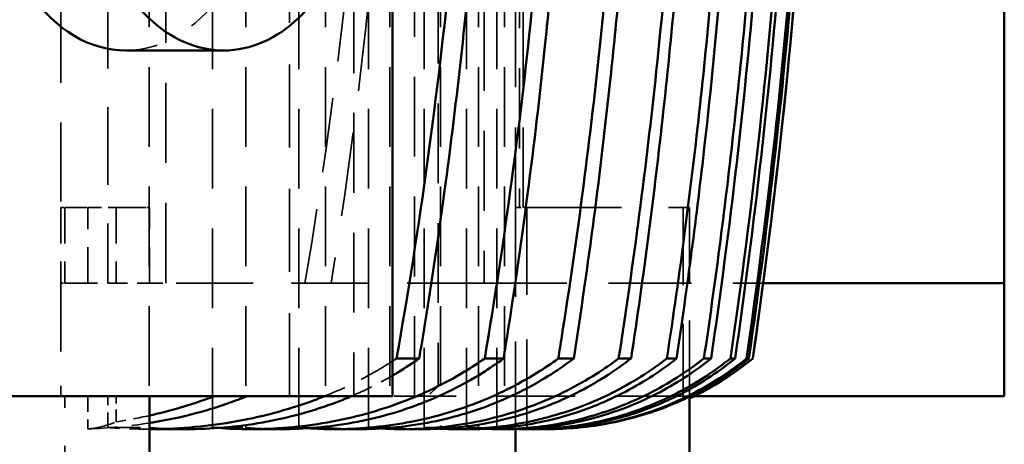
# Model space of a CAD drawing. Header units: millimetres. Extents: x -34725 to 178350, y -13707 to 126150.
# Tile 118 of 256: x 40379 to 40536, y 8279 to 8346. Entities that reach past the tile are written whole.
import ezdxf

# ---------------------------------------------------------------- set-up
doc = ezdxf.new("R2010")
doc.units = ezdxf.units.MM
doc.linetypes.add('DASHED', pattern=[0.75, 0.5, -0.25])
for name, color, linetype, lineweight in [('AM_0', 7, 'CONTINUOUS', 50), ('P-AM_0', 7, 'CONTINUOUS', 50), ('Sichtbar (ISO)', 7, 'CONTINUOUS', 50), ('Verdeckt (ISO)', 7, 'DASHED', 35)]:
    doc.layers.add(name, color=color, linetype=linetype, lineweight=lineweight)

# ---------------------------------------------------------------- blocks, each defined once
blk = doc.blocks.new('A$C5cacc3fa')
at = {"layer": 'Sichtbar (ISO)'}
for p, q in [((-1438.33, -1978.79), (-1420.33, -1978.79)), ((-1438.33, -1978.79), (-1438.33, -2028.09)), ((-1420.33, -2017.12), (-1420.33, -1978.79)), ((-1420.33, -1978.79), (-1262.33, -1978.79)), ((-1432.33, -2018.8), (-1432.33, -2018.79)), ((-1432.33, -2019.78), (-1432.33, -2019.4)), ((-1432.33, -2022.35), (-1432.33, -2021.6)), ((-1432.33, -2026.55), (-1432.33, -2025.41)), ((-1458.33, -2028.84), (-1438.4, -2028.84)), ((-1432.33, -2032.44), (-1432.33, -2030.89)), ((-1432.33, -2040.12), (-1432.33, -2038.13)), ((-1432.33, -2049.71), (-1432.33, -2047.25)), ((-1443.57, -2051.49), (-1443.57, -2051.56)), ((-1443.57, -2053.31), (-1443.57, -2054.47)), ((-1443.56, -2056.54), (-1458.33, -2056.54)), ((-1443.57, -2057.43), (-1443.57, -2059.2)), ((-1432.33, -2061.4), (-1432.33, -2058.4)), ((-1443.57, -2063.39), (-1443.57, -2065.83)), ((-1443.57, -2071.32), (-1443.57, -2074.48)), ((-1432.33, -2075.43), (-1432.33, -2071.82)), ((-1438.33, -2076.05), (-1364.33, -2076.05)), ((-1438.33, -2160.9), (-1438.33, -2076.05)), ((-1443.57, -2081.38), (-1443.57, -2085.36)), ((-1443.57, -2093.79), (-1443.57, -2098.73)), ((-1383.33, -2102.92), (-1383.33, -2118.47)), ((-1443.57, -2108.87), (-1443.57, -2114.73)), ((-1458.33, -2114.73), (-1438.33, -2114.73))]:
    blk.add_line(p, q, dxfattribs=at)
for centre, radius, start, end in [((-1288.7, -3008.42), 1000, 91.5544, 98.25773), ((-1393.57, -2050.38), 50, 140.8198, 154.4841)]:
    blk.add_arc(centre, radius, start, end, dxfattribs=at)
for centre, major_axis, ratio, start_param, end_param in [((-1288.8, -2980.53), (982.95, 4.2), 0.98801, 1.641102, 1.713109), ((-1288.7, -3008.13), (999.71, 0), 0.999383, 1.648532, 1.714962), ((-1289.91, -2932.56), (952.45, 17.64), 0.966525, 1.626013, 1.702964), ((-1288.94, -2989.47), (987.33, 12.82), 0.990744, 1.638312, 1.703667), ((-1291.57, -2934.59), (952.53, 39.52), 0.964607, 1.613087, 1.679), ((-1353.33, -2102.92), (-30, 0), 0.707107, 5.087813, 7.478559), ((-1353.33, -2118.47), (30, 0), 0.707107, 3.141593, 6.283185)]:
    blk.add_ellipse(centre, major_axis=major_axis, ratio=ratio, start_param=start_param, end_param=end_param, dxfattribs=at)
for points, knots in [([(-1364.27, -2011.29), (-1380.08, -2012.49), (-1396.02, -2014.08), (-1418.79, -2016.91), (-1425.56, -2017.82), (-1432.33, -2018.8)], [-74.617194, -74.617194, -74.617194, -74.617194, -70.066255, -70.066255, -68.147789, -68.147789, -68.147789, -68.147789]), ([(-1438.9, -2029.88), (-1437.85, -2027.64), (-1436.59, -2025.37), (-1434.26, -2021.89), (-1433.31, -2020.62), (-1432.33, -2019.4)], [24.282173, 24.282173, 24.282173, 24.282173, 24.996442, 24.996442, 25.433476, 25.433476, 25.433476, 25.433476]), ([(-1432.33, -2018.8), (-1433.31, -2020.01), (-1434.26, -2021.29), (-1436.49, -2024.62), (-1437.68, -2026.74), (-1438.69, -2028.84)], [-25.44448, -25.44448, -25.44448, -25.44448, -25.007759, -25.007759, -24.339681, -24.339681, -24.339681, -24.339681]), ([(-1356.75, -2018.26), (-1370.07, -2019.2), (-1383.51, -2020.42), (-1408.75, -2023.25), (-1420.53, -2024.79), (-1432.33, -2026.55)], [237.697127, 237.697127, 237.697127, 237.697127, 241.52257, 241.52257, 244.844804, 244.844804, 244.844804, 244.844804]), ([(-1432.33, -2019.78), (-1433.3, -2020.98), (-1434.24, -2022.25), (-1436.99, -2026.38), (-1438.56, -2029.39), (-1440.93, -2035.13), (-1441.95, -2038.39), (-1443.27, -2045.05), (-1443.57, -2048.45), (-1443.57, -2051.85), (-1443.57, -2052.14), (-1443.56, -2052.44)], [4.196418, 4.196418, 4.196418, 4.196418, 4.630586, 4.630586, 5.560686, 5.560686, 6.494833, 6.494833, 7.42898, 7.42898, 7.516145, 7.516145, 7.516145, 7.516145]), ([(-1443.57, -2053.31), (-1443.57, -2050.21), (-1443.27, -2046.82), (-1441.95, -2040.18), (-1440.94, -2036.93), (-1438.57, -2031.21), (-1437, -2028.2), (-1434.25, -2024.08), (-1433.31, -2022.81), (-1432.33, -2021.6)], [22.274751, 22.274751, 22.274751, 22.274751, 23.206238, 23.206238, 24.137725, 24.137725, 25.066427, 25.066427, 25.501532, 25.501532, 25.501532, 25.501532]), ([(-1432.33, -2022.35), (-1433.29, -2023.55), (-1434.21, -2024.8), (-1436.95, -2028.95), (-1438.53, -2031.99), (-1440.91, -2037.8), (-1441.94, -2041.11), (-1443.26, -2047.87), (-1443.57, -2051.32), (-1443.57, -2054.96), (-1443.56, -2055.45), (-1443.55, -2055.95)], [4.205509, 4.205509, 4.205509, 4.205509, 4.63477, 4.63477, 5.57215, 5.57215, 6.520244, 6.520244, 7.468338, 7.468338, 7.614362, 7.614362, 7.614362, 7.614362]), ([(-1353.71, -2023.78), (-1366.34, -2024.64), (-1379.08, -2025.76), (-1405.31, -2028.62), (-1418.81, -2030.38), (-1432.33, -2032.44)], [230.88052, 230.88052, 230.88052, 230.88052, 234.503752, 234.503752, 238.304136, 238.304136, 238.304136, 238.304136]), ([(-1432.33, -2030.89), (-1420.97, -2029.2), (-1409.62, -2027.72), (-1389.33, -2025.42), (-1380.37, -2024.54), (-1371.45, -2023.78)], [63.741849, 63.741849, 63.741849, 63.741849, 66.94343, 66.94343, 69.489491, 69.489491, 69.489491, 69.489491]), ([(-1443.57, -2057.43), (-1443.57, -2054.28), (-1443.26, -2050.85), (-1441.94, -2044.12), (-1440.92, -2040.83), (-1438.54, -2035.04), (-1436.96, -2032.01), (-1434.22, -2027.87), (-1433.29, -2026.61), (-1432.33, -2025.41)], [22.399973, 22.399973, 22.399973, 22.399973, 23.343631, 23.343631, 24.28729, 24.28729, 25.222363, 25.222363, 25.653184, 25.653184, 25.653184, 25.653184]), ([(-1432.33, -2026.55), (-1433.26, -2027.73), (-1434.16, -2028.98), (-1436.89, -2033.14), (-1438.47, -2036.22), (-1440.88, -2042.14), (-1441.92, -2045.53), (-1443.26, -2052.44), (-1443.57, -2055.97), (-1443.57, -2059.89), (-1443.56, -2060.59), (-1443.53, -2061.3)], [4.219362, 4.219362, 4.219362, 4.219362, 4.641111, 4.641111, 5.589496, 5.589496, 6.55893, 6.55893, 7.528365, 7.528365, 7.734985, 7.734985, 7.734985, 7.734985]), ([(-1438.9, -2029.88), (-1438.99, -2030.1), (-1439.1, -2030.35), (-1439.28, -2030.76), (-1439.35, -2030.91), (-1439.41, -2031.06)], [-0.735309, -0.735309, -0.735309, -0.735309, -0.642451, -0.642451, -0.5907272, -0.5907272, -0.5907272, -0.5907272]), ([(-1443.57, -2063.39), (-1443.57, -2060.18), (-1443.26, -2056.68), (-1441.92, -2049.81), (-1440.89, -2046.44), (-1438.49, -2040.56), (-1436.91, -2037.49), (-1434.18, -2033.33), (-1433.27, -2032.08), (-1432.33, -2030.89)], [22.602771, 22.602771, 22.602771, 22.602771, 23.566002, 23.566002, 24.529234, 24.529234, 25.474437, 25.474437, 25.89837, 25.89837, 25.89837, 25.89837]), ([(-1439.41, -2031.06), (-1439.47, -2031.21), (-1439.53, -2031.35), (-1440.84, -2034.48), (-1441.89, -2037.86), (-1443.26, -2044.76), (-1443.57, -2048.27), (-1443.57, -2051.49)], [5.566642, 5.566642, 5.566642, 5.566642, 5.614892, 5.614892, 6.616114, 6.616114, 7.617336, 7.617336, 7.617336, 7.617336]), ([(-1432.33, -2038.13), (-1419.22, -2036.15), (-1406.13, -2034.44), (-1386.32, -2032.27), (-1379.56, -2031.6), (-1372.82, -2031)], [61.621258, 61.621258, 61.621258, 61.621258, 65.30761, 65.30761, 67.227725, 67.227725, 67.227725, 67.227725]), ([(-1359.71, -2031.67), (-1368.63, -2032.36), (-1377.6, -2033.17), (-1401.78, -2035.73), (-1417.05, -2037.73), (-1432.33, -2040.12)], [223.938364, 223.938364, 223.938364, 223.938364, 226.485386, 226.485386, 230.774976, 230.774976, 230.774976, 230.774976]), ([(-1432.33, -2032.44), (-1433.23, -2033.61), (-1434.1, -2034.83), (-1436.81, -2039.02), (-1438.4, -2042.16), (-1440.84, -2048.23), (-1441.89, -2051.73), (-1443.26, -2058.86), (-1443.57, -2062.5), (-1443.57, -2066.73), (-1443.55, -2067.65), (-1443.5, -2068.59)], [4.238652, 4.238652, 4.238652, 4.238652, 4.649874, 4.649874, 5.613404, 5.613404, 6.612745, 6.612745, 7.612086, 7.612086, 7.882198, 7.882198, 7.882198, 7.882198]), ([(-1443.57, -2071.32), (-1443.57, -2068.02), (-1443.26, -2064.41), (-1441.9, -2057.34), (-1440.85, -2053.87), (-1438.42, -2047.84), (-1436.83, -2044.72), (-1434.11, -2040.53), (-1433.24, -2039.31), (-1432.33, -2038.13)], [22.897914, 22.897914, 22.897914, 22.897914, 23.889318, 23.889318, 24.880723, 24.880723, 25.840265, 25.840265, 26.254281, 26.254281, 26.254281, 26.254281]), ([(-1432.33, -2040.12), (-1433.19, -2041.26), (-1434.01, -2042.44), (-1436.7, -2046.68), (-1438.3, -2049.89), (-1440.79, -2056.16), (-1441.86, -2059.8), (-1443.25, -2067.23), (-1443.57, -2071.02), (-1443.57, -2075.61), (-1443.54, -2076.77), (-1443.47, -2077.95)], [4.264414, 4.264414, 4.264414, 4.264414, 4.661448, 4.661448, 5.64489, 5.64489, 6.684539, 6.684539, 7.724188, 7.724188, 8.062145, 8.062145, 8.062145, 8.062145]), ([(-1432.33, -2047.25), (-1417.43, -2044.93), (-1402.54, -2042.99), (-1383.16, -2040.92), (-1378.58, -2040.47), (-1374.01, -2040.05)], [59.151582, 59.151582, 59.151582, 59.151582, 63.335936, 63.335936, 64.63375, 64.63375, 64.63375, 64.63375]), ([(-1364.33, -2041.37), (-1369.92, -2041.84), (-1375.54, -2042.37), (-1396.96, -2044.57), (-1412.88, -2046.64), (-1429.97, -2049.33), (-1431.15, -2049.52), (-1432.33, -2049.71)], [215.923106, 215.923106, 215.923106, 215.923106, 217.514175, 217.514175, 221.977769, 221.977769, 222.307855, 222.307855, 222.307855, 222.307855]), ([(-1443.57, -2081.38), (-1443.57, -2077.95), (-1443.25, -2074.2), (-1441.87, -2066.84), (-1440.8, -2063.23), (-1438.33, -2057.01), (-1436.73, -2053.81), (-1434.03, -2049.59), (-1433.2, -2048.39), (-1432.33, -2047.25)], [23.309682, 23.309682, 23.309682, 23.309682, 24.339758, 24.339758, 25.369834, 25.369834, 26.348598, 26.348598, 26.749001, 26.749001, 26.749001, 26.749001]), ([(-1432.33, -2049.71), (-1433.13, -2050.81), (-1433.9, -2051.95), (-1436.56, -2056.23), (-1438.18, -2059.55), (-1440.06, -2064.38), (-1440.67, -2066.18), (-1441.73, -2069.93), (-1442.18, -2071.87), (-1443.25, -2077.73), (-1443.57, -2081.72), (-1443.57, -2086.73), (-1443.53, -2088.15), (-1443.43, -2089.6)], [4.298208, 4.298208, 4.298208, 4.298208, 4.676387, 4.676387, 5.685424, 5.685424, 6.232023, 6.232023, 6.778623, 6.778623, 7.871822, 7.871822, 8.283934, 8.283934, 8.283934, 8.283934]), ([(-1432.33, -2058.4), (-1431.66, -2058.3), (-1430.99, -2058.19), (-1414.23, -2055.53), (-1398.15, -2053.44), (-1379.79, -2051.54), (-1377.41, -2051.3), (-1375.02, -2051.07)], [56.34392, 56.34392, 56.34392, 56.34392, 56.531301, 56.531301, 61.043943, 61.043943, 61.719161, 61.719161, 61.719161, 61.719161]), ([(-1364.33, -2052.72), (-1368.05, -2053.04), (-1371.78, -2053.39), (-1394.34, -2055.66), (-1413.35, -2058.21), (-1432.33, -2061.4)], [206.439029, 206.439029, 206.439029, 206.439029, 207.494249, 207.494249, 212.811399, 212.811399, 212.811399, 212.811399]), ([(-1443.57, -2093.79), (-1443.57, -2090.18), (-1443.25, -2086.24), (-1442.18, -2080.43), (-1441.74, -2078.52), (-1440.68, -2074.81), (-1440.07, -2073.02), (-1438.2, -2068.23), (-1436.59, -2064.93), (-1433.92, -2060.66), (-1433.14, -2059.51), (-1432.33, -2058.4)], [23.878336, 23.878336, 23.878336, 23.878336, 24.96056, 24.96056, 25.501671, 25.501671, 26.042783, 26.042783, 27.046653, 27.046653, 27.428696, 27.428696, 27.428696, 27.428696]), ([(-1432.33, -2061.4), (-1433.06, -2062.44), (-1433.76, -2063.51), (-1436.39, -2067.85), (-1438.02, -2071.29), (-1439.94, -2076.35), (-1440.57, -2078.28), (-1441.67, -2082.28), (-1442.14, -2084.35), (-1443.24, -2090.6), (-1443.57, -2094.85), (-1443.57, -2100.38), (-1443.51, -2102.09), (-1443.39, -2103.84)], [4.342403, 4.342403, 4.342403, 4.342403, 4.69547, 4.69547, 5.737113, 5.737113, 6.31935, 6.31935, 6.901588, 6.901588, 8.066062, 8.066062, 8.561456, 8.561456, 8.561456, 8.561456]), ([(-1432.33, -2071.82), (-1428.73, -2071.22), (-1425.13, -2070.64), (-1406.43, -2067.76), (-1391.34, -2065.84), (-1376.19, -2064.31), (-1376.02, -2064.3), (-1375.85, -2064.28)], [53.159527, 53.159527, 53.159527, 53.159527, 54.167682, 54.167682, 58.398234, 58.398234, 58.446362, 58.446362, 58.446362, 58.446362]), ([(-1364.33, -2066.31), (-1366.08, -2066.47), (-1367.83, -2066.64), (-1390.36, -2068.85), (-1411.39, -2071.72), (-1432.33, -2075.43)], [195.79719, 195.79719, 195.79719, 195.79719, 196.292331, 196.292331, 202.158037, 202.158037, 202.158037, 202.158037]), ([(-1435.04, -2076.05), (-1434.85, -2075.72), (-1434.66, -2075.39), (-1433.78, -2073.96), (-1433.07, -2072.87), (-1432.33, -2071.82)], [27.9111971, 27.9111971, 27.9111971, 27.9111971, 28.0155762, 28.0155762, 28.3728142, 28.3728142, 28.3728142, 28.3728142]), ([(-1443.57, -2108.87), (-1443.57, -2105.03), (-1443.24, -2100.83), (-1442.14, -2094.64), (-1441.68, -2092.6), (-1440.59, -2088.64), (-1439.96, -2086.73), (-1438.98, -2084.17), (-1438.67, -2083.39), (-1438.33, -2082.6)], [24.673973, 24.673973, 24.673973, 24.673973, 25.826605, 25.826605, 26.402922, 26.402922, 26.979238, 26.979238, 27.226212, 27.226212, 27.226212, 27.226212]), ([(-1438.33, -2086.86), (-1438.59, -2087.5), (-1438.83, -2088.13), (-1439.78, -2090.73), (-1440.45, -2092.82), (-1441.6, -2097.16), (-1442.09, -2099.41), (-1443.22, -2106.1), (-1443.56, -2110.6), (-1443.57, -2114.73)], [5.603313, 5.603313, 5.603313, 5.603313, 5.802993, 5.802993, 6.433423, 6.433423, 7.063854, 7.063854, 8.298411, 8.298411, 8.298411, 8.298411]), ([(-1442.6, -2114.73), (-1442.56, -2114.46), (-1442.52, -2114.2), (-1442.09, -2111.69), (-1441.61, -2109.47), (-1440.46, -2105.17), (-1439.8, -2103.1), (-1438.84, -2100.5), (-1438.59, -2099.86), (-1438.33, -2099.2)], [27.005814, 27.005814, 27.005814, 27.005814, 27.079565, 27.079565, 27.70425, 27.70425, 28.328935, 28.328935, 28.533758, 28.533758, 28.533758, 28.533758]), ([(-1438.33, -2104.38), (-1438.49, -2104.82), (-1438.65, -2105.26), (-1439.58, -2107.88), (-1440.29, -2110.21), (-1441.08, -2113.31), (-1441.25, -2114.02), (-1441.41, -2114.73)], [5.749916, 5.749916, 5.749916, 5.749916, 5.887451, 5.887451, 6.585133, 6.585133, 6.787308, 6.787308, 6.787308, 6.787308])]:
    blk.add_open_spline(points, degree=3, knots=knots, dxfattribs=at)
blk.add_open_spline([(-1432.33, -2075.43), (-1432.47, -2075.63), (-1432.6, -2075.84), (-1432.74, -2076.05)], degree=3, dxfattribs=at)
at = {"layer": 'Verdeckt (ISO)', "ltscale": 26.38662}
blk.add_line((-1420.33, -2061.52), (-1420.33, -2017.12), dxfattribs=at)
at = {"layer": 'Verdeckt (ISO)', "ltscale": 24.244341}
blk.add_line((-1438.4, -2028.84), (-1408.33, -2028.84), dxfattribs=at)
at = {"layer": 'Verdeckt (ISO)', "ltscale": 25.237089}
blk.add_line((-1438.33, -2028.09), (-1438.33, -2070.55), dxfattribs=at)
at = {"layer": 'Verdeckt (ISO)', "ltscale": 2.453624}
blk.add_line((-1408.33, -2028.84), (-1408.33, -2029.88), dxfattribs=at)
at = {"layer": 'Verdeckt (ISO)', "ltscale": 24.646877}
blk.add_line((-1408.33, -2029.88), (-1438.9, -2029.88), dxfattribs=at)
at = {"layer": 'Verdeckt (ISO)', "ltscale": 30.0268}
blk.add_line((-1408.33, -2054.69), (-1408.33, -2029.88), dxfattribs=at)
at = {"layer": 'Verdeckt (ISO)', "ltscale": 28.338135}
blk.add_line((-1443.47, -2054.69), (-1408.33, -2054.69), dxfattribs=at)
at = {"layer": 'Verdeckt (ISO)', "ltscale": 1.829926}
blk.add_line((-1408.33, -2056.54), (-1408.33, -2054.69), dxfattribs=at)
at = {"layer": 'Verdeckt (ISO)', "ltscale": 25.518749}
for p, q in [((-1408.33, -2055.32), (-448.33, -2055.32)), ((-448.33, -2055.89), (-1408.33, -2055.89)), ((-1408.33, -2056.5), (-448.33, -2056.5))]:
    blk.add_line(p, q, dxfattribs=at)
at = {"layer": 'Verdeckt (ISO)', "ltscale": 28.410173}
blk.add_line((-1408.33, -2056.54), (-1443.56, -2056.54), dxfattribs=at)
at = {"layer": 'Verdeckt (ISO)', "ltscale": 7.829767}
blk.add_line((-1443.33, -2059.48), (-1443.33, -2058.25), dxfattribs=at)
at = {"layer": 'Verdeckt (ISO)', "ltscale": 25.349762}
for p, q in [((-416.33, -2058.25), (-1443.33, -2058.25)), ((-1443.33, -2059.48), (-416.33, -2059.48)), ((-416.33, -2062.41), (-1443.33, -2062.41)), ((-1443.33, -2064.3), (-416.33, -2064.3)), ((-416.33, -2068.46), (-1443.33, -2068.46)), ((-1443.33, -2071.05), (-416.33, -2071.05)), ((-416.33, -2076.52), (-1443.33, -2076.52)), ((-1443.33, -2079.88), (-416.33, -2079.88)), ((-416.33, -2086.74), (-1443.33, -2086.74)), ((-1443.33, -2090.99), (-416.33, -2090.99)), ((-416.33, -2099.37), (-1443.33, -2099.37)), ((-1443.33, -2104.67), (-416.33, -2104.67)), ((-416.33, -2114.77), (-1443.33, -2114.77))]:
    blk.add_line(p, q, dxfattribs=at)
at = {"layer": 'Verdeckt (ISO)', "ltscale": 25.479761}
for p, q in [((-1262.33, -2061.52), (-1420.33, -2061.52)), ((-1420.33, -2112.11), (-1262.33, -2112.11))]:
    blk.add_line(p, q, dxfattribs=at)
at = {"layer": 'Verdeckt (ISO)', "ltscale": 24.47864}
blk.add_line((-1420.33, -2061.52), (-1420.33, -2112.11), dxfattribs=at)
at = {"layer": 'Verdeckt (ISO)', "ltscale": 7.986618}
blk.add_line((-1443.33, -2064.3), (-1443.33, -2062.41), dxfattribs=at)
at = {"layer": 'Verdeckt (ISO)', "ltscale": 8.220131}
blk.add_line((-1443.33, -2071.05), (-1443.33, -2068.46), dxfattribs=at)
at = {"layer": 'Verdeckt (ISO)', "ltscale": 25.3717}
blk.add_line((-440.33, -2068.83), (-1436.75, -2068.83), dxfattribs=at)
at = {"layer": 'Verdeckt (ISO)', "ltscale": 3.310283}
blk.add_line((-1438.33, -2070.55), (-1438.33, -2072.25), dxfattribs=at)
at = {"layer": 'Verdeckt (ISO)', "ltscale": 0.336796}
blk.add_line((-1438.33, -2072.25), (-1438.33, -2072.6), dxfattribs=at)
at = {"layer": 'Verdeckt (ISO)', "ltscale": 25.411861}
for p, q in [((-1438.33, -2072.6), (-440.33, -2072.6)), ((-440.33, -2082.21), (-1438.33, -2082.21))]:
    blk.add_line(p, q, dxfattribs=at)
at = {"layer": 'Verdeckt (ISO)', "ltscale": 6.451861}
blk.add_line((-1438.33, -2072.6), (-1438.33, -2076.05), dxfattribs=at)
at = {"layer": 'Verdeckt (ISO)', "ltscale": 8.547176}
blk.add_line((-1443.33, -2079.88), (-1443.33, -2076.52), dxfattribs=at)
at = {"layer": 'Verdeckt (ISO)', "ltscale": 8.994848}
blk.add_line((-1443.33, -2090.99), (-1443.33, -2086.74), dxfattribs=at)
at = {"layer": 'Verdeckt (ISO)', "ltscale": 26.388706}
blk.add_line((-1438.33, -2092.45), (-1318.33, -2092.45), dxfattribs=at)
at = {"layer": 'Verdeckt (ISO)', "ltscale": 9.607464}
blk.add_line((-1443.33, -2104.67), (-1443.33, -2099.37), dxfattribs=at)
at = {"layer": 'Verdeckt (ISO)', "ltscale": 4.352851}
blk.add_line((-1420.33, -2114.77), (-1420.33, -2112.11), dxfattribs=at)
at = {"layer": 'Verdeckt (ISO)', "ltscale": 0.415651}
blk.add_line((-1443.57, -2114.73), (-1443.57, -2114.99), dxfattribs=at)
at = {"layer": 'Verdeckt (ISO)', "ltscale": 10.461018}
blk.add_line((-1443.33, -2121.36), (-1443.33, -2114.77), dxfattribs=at)
at = {"layer": 'Verdeckt (ISO)', "ltscale": 11.42808}
for p, q in [((-1420.33, -2114.73), (-1408.33, -2114.73)), ((-1408.33, -2119.99), (-1420.33, -2119.99)), ((-1420.33, -2124.53), (-1408.33, -2124.53)), ((-1408.33, -2128.19), (-1420.33, -2128.19)), ((-1408.33, -2128.79), (-1420.33, -2128.79))]:
    blk.add_line(p, q, dxfattribs=at)
at = {"layer": 'Verdeckt (ISO)', "ltscale": 6.281634}
blk.add_line((-1420.33, -2121.36), (-1420.33, -2114.77), dxfattribs=at)
at = {"layer": 'Verdeckt (ISO)', "ltscale": 1.495845}
blk.add_line((-1408.33, -2114.73), (-1408.33, -2115.13), dxfattribs=at)
at = {"layer": 'Verdeckt (ISO)', "ltscale": 9.366663}
blk.add_line((-1408.33, -2119.99), (-1408.33, -2115.13), dxfattribs=at)
at = {"layer": 'Verdeckt (ISO)', "ltscale": 4.761642}
blk.add_line((-1443.33, -2121.36), (-1438.33, -2121.36), dxfattribs=at)
at = {"layer": 'Verdeckt (ISO)', "ltscale": 3.893191}
blk.add_line((-1442.42, -2119.99), (-1438.33, -2119.99), dxfattribs=at)
at = {"layer": 'Verdeckt (ISO)', "ltscale": 10.371531}
blk.add_line((-1420.33, -2128.19), (-1420.33, -2121.36), dxfattribs=at)
at = {"layer": 'Verdeckt (ISO)', "ltscale": 24.673439}
blk.add_line((-1318.33, -2121.36), (-1420.33, -2121.36), dxfattribs=at)
at = {"layer": 'Verdeckt (ISO)', "ltscale": 4.322646}
blk.add_line((-1408.33, -2124.53), (-1408.33, -2119.99), dxfattribs=at)
at = {"layer": 'Verdeckt (ISO)', "ltscale": 4.952243}
blk.add_line((-1438.33, -2124.53), (-1443.53, -2124.53), dxfattribs=at)
at = {"layer": 'Verdeckt (ISO)', "ltscale": 7.059769}
blk.add_line((-1408.33, -2128.19), (-1408.33, -2124.53), dxfattribs=at)
at = {"layer": 'Verdeckt (ISO)', "ltscale": 24.189648}
blk.add_line((-1458.33, -2128.19), (-1438.33, -2128.19), dxfattribs=at)
at = {"layer": 'Verdeckt (ISO)', "ltscale": 21.770681}
blk.add_line((-1420.33, -2128.79), (-1438.33, -2128.79), dxfattribs=at)
at = {"layer": 'Verdeckt (ISO)', "ltscale": 0.803168}
blk.add_line((-1420.33, -2128.79), (-1420.33, -2128.19), dxfattribs=at)
at = {"layer": 'Verdeckt (ISO)', "ltscale": 0.884297}
blk.add_line((-1408.33, -2128.79), (-1408.33, -2128.19), dxfattribs=at)
at = {"layer": 'Verdeckt (ISO)', "ltscale": 25.226345}
blk.add_line((-1262.33, -2128.79), (-1408.33, -2128.79), dxfattribs=at)
at = {"layer": 'Verdeckt (ISO)', "ltscale": 25.331339}
blk.add_ellipse((-1353.33, -2118.47), major_axis=(-30, 0), ratio=0.707107, start_param=3.141593, end_param=6.283185, dxfattribs=at)
at = {"layer": 'Verdeckt (ISO)', "ltscale": 3.160558}
blk.add_open_spline([(-1443.57, -2051.49), (-1443.57, -2052.53), (-1443.54, -2053.6), (-1443.47, -2054.69)], degree=3, dxfattribs=at)
at = {"layer": 'Verdeckt (ISO)', "ltscale": 2.149997}
blk.add_open_spline([(-1443.56, -2052.44), (-1443.55, -2053.18), (-1443.52, -2053.93), (-1443.47, -2054.69)], degree=3, dxfattribs=at)
at = {"layer": 'Verdeckt (ISO)', "ltscale": 4.709399}
blk.add_open_spline([(-1443.33, -2058.25), (-1443.49, -2056.56), (-1443.57, -2054.9), (-1443.57, -2053.31)], degree=3, dxfattribs=at)
at = {"layer": 'Verdeckt (ISO)', "ltscale": 3.368264}
blk.add_open_spline([(-1443.55, -2055.95), (-1443.52, -2057.1), (-1443.44, -2058.29), (-1443.33, -2059.48)], degree=3, dxfattribs=at)
at = {"layer": 'Verdeckt (ISO)', "ltscale": 4.759384}
blk.add_open_spline([(-1443.33, -2062.41), (-1443.49, -2060.71), (-1443.57, -2059.03), (-1443.57, -2057.43)], degree=3, dxfattribs=at)
at = {"layer": 'Verdeckt (ISO)', "ltscale": 2.861729}
blk.add_open_spline([(-1443.53, -2061.3), (-1443.49, -2062.29), (-1443.42, -2063.29), (-1443.33, -2064.3)], degree=3, dxfattribs=at)
at = {"layer": 'Verdeckt (ISO)', "ltscale": 4.839762}
blk.add_open_spline([(-1443.33, -2068.46), (-1443.49, -2066.73), (-1443.57, -2065.02), (-1443.57, -2063.39)], degree=3, dxfattribs=at)
at = {"layer": 'Verdeckt (ISO)', "ltscale": 2.357694}
blk.add_open_spline([(-1443.5, -2068.59), (-1443.46, -2069.4), (-1443.4, -2070.22), (-1443.33, -2071.05)], degree=3, dxfattribs=at)
at = {"layer": 'Verdeckt (ISO)', "ltscale": 3.556545}
blk.add_open_spline([(-1436.75, -2068.83), (-1437.32, -2069.4), (-1437.85, -2069.98), (-1438.33, -2070.55)], degree=3, dxfattribs=at)
at = {"layer": 'Verdeckt (ISO)', "ltscale": 4.955474}
blk.add_open_spline([(-1443.33, -2076.52), (-1443.49, -2074.74), (-1443.57, -2072.99), (-1443.57, -2071.32)], degree=3, dxfattribs=at)
at = {"layer": 'Verdeckt (ISO)', "ltscale": 11.620402}
blk.add_open_spline([(-1432.74, -2076.05), (-1433.23, -2076.81), (-1433.71, -2077.58), (-1435.8, -2081.14), (-1437.19, -2084.05), (-1438.33, -2086.86)], degree=3, knots=[4.468886, 4.468886, 4.468886, 4.468886, 4.719777, 4.719777, 5.603313, 5.603313, 5.603313, 5.603313], dxfattribs=at)
at = {"layer": 'Verdeckt (ISO)', "ltscale": 6.989736}
blk.add_open_spline([(-1438.33, -2082.6), (-1437.39, -2080.42), (-1436.29, -2078.2), (-1435.04, -2076.05)], degree=3, dxfattribs=at)
at = {"layer": 'Verdeckt (ISO)', "ltscale": 1.84995}
blk.add_open_spline([(-1443.47, -2077.95), (-1443.43, -2078.59), (-1443.39, -2079.23), (-1443.33, -2079.88)], degree=3, dxfattribs=at)
at = {"layer": 'Verdeckt (ISO)', "ltscale": 26.75877}
blk.add_open_spline([(-1376.47, -2079.97), (-1391.03, -2081.51), (-1405.68, -2083.46), (-1420.33, -2085.81)], degree=3, dxfattribs=at)
at = {"layer": 'Verdeckt (ISO)', "ltscale": 5.114406}
blk.add_open_spline([(-1443.33, -2086.74), (-1443.49, -2084.91), (-1443.57, -2083.1), (-1443.57, -2081.38)], degree=3, dxfattribs=at)
at = {"layer": 'Verdeckt (ISO)', "ltscale": 23.793631}
blk.add_open_spline([(-1420.33, -2090), (-1401.29, -2086.73), (-1382.19, -2084.19), (-1362.82, -2082.33), (-1362.33, -2082.28), (-1361.84, -2082.24)], degree=3, knots=[-189.048106, -189.048106, -189.048106, -189.048106, -183.721082, -183.721082, -183.582782, -183.582782, -183.582782, -183.582782], dxfattribs=at)
at = {"layer": 'Verdeckt (ISO)', "ltscale": 1.331659}
blk.add_open_spline([(-1443.43, -2089.6), (-1443.4, -2090.06), (-1443.37, -2090.52), (-1443.33, -2090.99)], degree=3, dxfattribs=at)
at = {"layer": 'Verdeckt (ISO)', "ltscale": 5.32908}
blk.add_open_spline([(-1443.33, -2099.37), (-1443.49, -2097.46), (-1443.57, -2095.58), (-1443.57, -2093.79)], degree=3, dxfattribs=at)
at = {"layer": 'Verdeckt (ISO)', "ltscale": 0.794827}
blk.add_open_spline([(-1443.39, -2103.84), (-1443.37, -2104.11), (-1443.35, -2104.39), (-1443.33, -2104.67)], degree=3, dxfattribs=at)
at = {"layer": 'Verdeckt (ISO)', "ltscale": 5.61998}
blk.add_open_spline([(-1443.33, -2114.77), (-1443.49, -2112.75), (-1443.57, -2110.77), (-1443.57, -2108.87)], degree=3, dxfattribs=at)
at = {"layer": 'Verdeckt (ISO)', "ltscale": 6.321747}
blk.add_open_spline([(-1443.57, -2114.73), (-1443.57, -2114.82), (-1443.57, -2114.91), (-1443.57, -2117.04), (-1443.49, -2119.18), (-1443.33, -2121.36)], degree=3, knots=[8.2984109, 8.2984109, 8.2984109, 8.2984109, 8.3247146, 8.3247146, 8.9395232, 8.9395232, 8.9395232, 8.9395232], dxfattribs=at)
at = {"layer": 'Verdeckt (ISO)', "ltscale": 9.385623}
blk.add_open_spline([(-1443.53, -2124.53), (-1443.42, -2121.36), (-1443.13, -2118.03), (-1442.6, -2114.73)], degree=3, dxfattribs=at)
at = {"layer": 'Verdeckt (ISO)', "ltscale": 5.107971}
blk.add_open_spline([(-1441.41, -2114.73), (-1441.8, -2116.46), (-1442.13, -2118.22), (-1442.42, -2119.99)], degree=3, dxfattribs=at)
at = {"layer": 'Verdeckt (ISO)', "ltscale": 8.814016}
blk.add_open_spline([(-1443.53, -2124.53), (-1443.42, -2123.19), (-1443.11, -2121.77), (-1442.52, -2120.25), (-1442.47, -2120.12), (-1442.42, -2119.99)], degree=3, knots=[23.2152841, 23.2152841, 23.2152841, 23.2152841, 24.0029178, 24.0029178, 24.0768879, 24.0768879, 24.0768879, 24.0768879], dxfattribs=at)
blk = doc.blocks.new('PP_DRIVE DETAIL TOP VIEW_klein_1')
at = {"layer": 'AM_0', "rotation": 179.9999999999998}
blk.add_blockref('A$C5cacc3fa', (-3251.33, -838.79), dxfattribs=at)

msp = doc.modelspace()

# ---------------------------------------------------------------- block references
at = {"layer": 'P-AM_0', "xscale": -1, "rotation": 90}
msp.add_blockref('PP_DRIVE DETAIL TOP VIEW_klein_1', (41675.64, 6473.188), dxfattribs=at)

doc.saveas('drawing.dxf')
